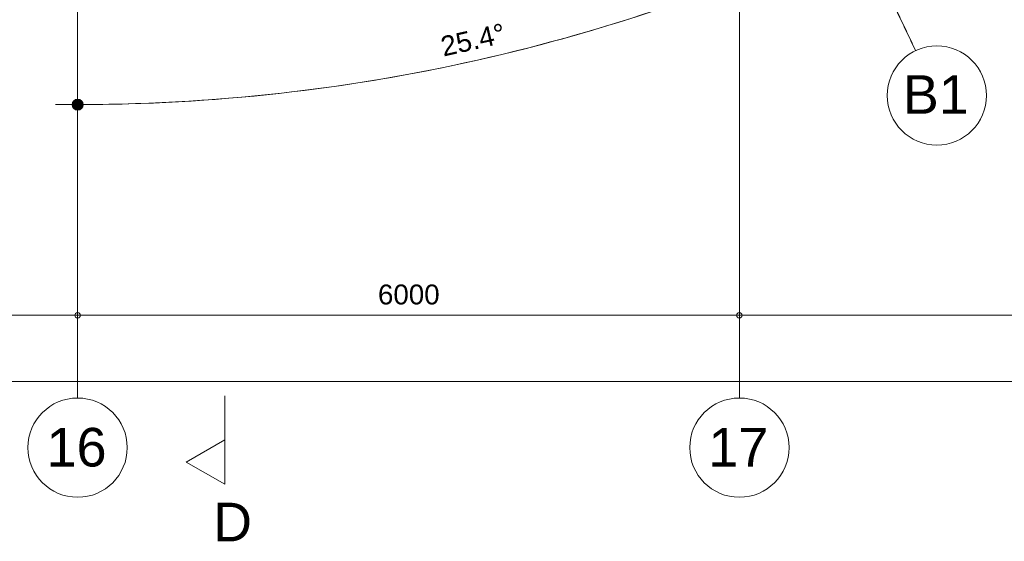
# Model space of a CAD drawing. Header units: millimetres. Extents: x -2730 to 112454, y 3237 to 48799.
# Tile 221 of 241: x 57175 to 66102, y 3651 to 8380. Entities that reach past the tile are written whole.
import ezdxf

# ---------------------------------------------------------------- set-up
doc = ezdxf.new("R2010")
doc.units = ezdxf.units.MM
for name, pattern in [('THO_hartlijn', [8, 5, -1, 1, -1]), ('THO_hidden', [6, 3, -3]), ('THO_stramienlijn', [20, 17, -1.5, 0, -1.5])]:
    doc.linetypes.add(name, pattern=pattern)
for name, color, linetype, lineweight in [('A-ANNO-DIMS', 7, 'Continuous', 13), ('A-ANNO-DIMS-100', 7, 'Continuous', 13), ('S-GRID', 7, 'Continuous', 13), ('S-GRID-IDEN', 7, 'Continuous', 13)]:
    doc.layers.add(name, color=color, linetype=linetype, lineweight=lineweight)
doc.layers.add('G-ANNO-SYMB', color=7, linetype='THO_hidden', lineweight=13, true_color=0xff8040)
doc.styles.add('Arial_1', font='arial.ttf', dxfattribs={"height": 350})
doc.styles.add('Arial_2', font='arial.ttf', dxfattribs={"height": 180})
doc.dimstyles.new('THO_18_-_transparant', dxfattribs={"dimscale": 304.8, "dimtxt": 0.602515, "dimasz": 0.164042, "dimexe": 0.328084, "dimexo": 0.0625, "dimgap": 0.147638, "dimtad": 1, "dimdec": 3, "dimlfac": 304.8, "dimrnd": 0.001, "dimdsep": 46, "dimtxsty": 'Arial_2', "dimblk1": 'DOTBLANK', "dimblk2": 'DOTBLANK', "dimsah": 1, "dimcen": 0.09, "dimdle": 0.164042, "dimazin": 0, "dimtfac": 1, "dimtdec": 4, "dimtix": 1, "dimtmove": 0, "dimatfit": 3, "dimfxl": 0.001076, "dimfxlon": 1, "dimtvp": 1, "dimtolj": 1, "dimtzin": 0, "dimarcsym": 2})
doc.dimstyles.new('THO_18_-_transparant_blue', dxfattribs={"dimscale": 304.8, "dimtxt": 0.602515, "dimasz": 1.312336, "dimexe": 0.656168, "dimexo": 0.0625, "dimgap": 0.147638, "dimtad": 1, "dimdec": 3, "dimlfac": 304.8, "dimrnd": 0.001, "dimdsep": 46, "dimtxsty": 'Arial_2', "dimblk1": 'DOTSMALL', "dimblk2": 'DOTSMALL', "dimsah": 1, "dimcen": 0.09, "dimdle": 0.656168, "dimadec": 1, "dimazin": 0, "dimtfac": 1, "dimtdec": 4, "dimtix": 1, "dimtmove": 0, "dimatfit": 3, "dimfxl": 0.002153, "dimfxlon": 1, "dimtvp": 1, "dimtolj": 1, "dimtzin": 0, "dimarcsym": 2})

# ---------------------------------------------------------------- blocks, each defined once
blk = doc.blocks.new('DIMBLOCK15-00 begane grond _plotview_')
at = {"layer": 'A-ANNO-DIMS-100'}
for p, q in [((55299.6, 5700), (55299.6, 5800)), ((57699.6, 5700), (57699.6, 5800)), ((55299.6, 5700), (57699.6, 5700)), ((55299.6, 5700), (55299.6, 5600)), ((57699.6, 5700), (57699.6, 5600))]:
    blk.add_line(p, q, dxfattribs=at)
for centre in [(55299.6, 5700), (57699.6, 5700)]:
    blk.add_circle(centre, 25, dxfattribs=at)
at = {"layer": 'A-ANNO-DIMS-100', "color": 0, "insert": (56222.8, 5978.7), "char_height": 180, "width": 664.518, "attachment_point": 1, "line_spacing_factor": 0.941778, "style": 'Arial_2'}
blk.add_mtext('2400', dxfattribs=at)
blk = doc.blocks.new('_DotBlank')
at = {"color": 0, "linetype": 'ByBlock', "lineweight": -2}
blk.add_line((-0.5, 0), (-1, 0), dxfattribs=at)
blk.add_circle((0, 0), 0.5, dxfattribs=at)
blk = doc.blocks.new('DIMBLOCK16-00 begane grond _plotview_')
at = {"layer": 'A-ANNO-DIMS-100'}
for p, q in [((57699.6, 5700), (57699.6, 5800)), ((63699.6, 5700), (63699.6, 5800)), ((57699.6, 5700), (63699.6, 5700)), ((57699.6, 5700), (57699.6, 5600)), ((63699.6, 5700), (63699.6, 5600))]:
    blk.add_line(p, q, dxfattribs=at)
for centre in [(57699.6, 5700), (63699.6, 5700)]:
    blk.add_circle(centre, 25, dxfattribs=at)
at = {"layer": 'A-ANNO-DIMS-100', "color": 0, "insert": (60422.8, 5978.7), "char_height": 180, "width": 664.518, "attachment_point": 1, "line_spacing_factor": 0.941778, "style": 'Arial_2'}
blk.add_mtext('6000', dxfattribs=at)
blk = doc.blocks.new('DIMBLOCK17-00 begane grond _plotview_')
at = {"layer": 'A-ANNO-DIMS-100'}
for p, q in [((63699.6, 5700), (63699.6, 5800)), ((70299.6, 5700), (70299.6, 5800)), ((63699.6, 5700), (70299.6, 5700)), ((63699.6, 5700), (63699.6, 5600)), ((70299.6, 5700), (70299.6, 5600))]:
    blk.add_line(p, q, dxfattribs=at)
for centre in [(63699.6, 5700), (70299.6, 5700)]:
    blk.add_circle(centre, 25, dxfattribs=at)
at = {"layer": 'A-ANNO-DIMS-100', "color": 0, "insert": (66722.8, 5978.7), "char_height": 180, "width": 664.518, "attachment_point": 1, "line_spacing_factor": 0.941778, "style": 'Arial_2'}
blk.add_mtext('6600', dxfattribs=at)
blk = doc.blocks.new('DIMBLOCK19-00 begane grond _plotview_')
at = {"layer": 'A-ANNO-DIMS-100'}
for p, q in [((9999.6, 5100), (9999.6, 5200)), ((71799.6, 5100), (71799.6, 5200)), ((9949.6, 5100), (71849.6, 5100)), ((9999.6, 5100), (9999.6, 5000)), ((71799.6, 5100), (71799.6, 5000))]:
    blk.add_line(p, q, dxfattribs=at)
for centre in [(9999.6, 5100), (71799.6, 5100)]:
    blk.add_circle(centre, 25, dxfattribs=at)
at = {"layer": 'A-ANNO-DIMS-100', "color": 0, "insert": (40553.5, 5378.7), "char_height": 180, "width": 830.648, "attachment_point": 1, "line_spacing_factor": 0.941778, "style": 'Arial_2'}
blk.add_mtext('61800', dxfattribs=at)
blk = doc.blocks.new('Section - Horizontaal links-23535-00 begane grond _plotview_')
at = {"layer": 'G-ANNO-SYMB', "color": 7, "linetype": 'Continuous'}
for p, q in [((2.002, 3.5), (0, 0)), ((4.005, 0), (2.002, 3.5)), ((0, 0), (4.005, 0))]:
    blk.add_line(p, q, dxfattribs=at)
at = {"layer": 'G-ANNO-SYMB', "color": 7, "linetype": 'Continuous', "lineweight": 18}
blk.add_line((0, 0), (8, 0), dxfattribs=at)
blk = doc.blocks.new('Grid - Stramienbol 9_0mm-3500-00 begane grond _plotview_')
at = {"layer": 'S-GRID-IDEN'}
blk.add_circle((0, 0), 4.5, dxfattribs=at)
blk = doc.blocks.new('DIMBLOCK76-00 begane grond _plotview_')
at = {"layer": 'A-ANNO-DIMS-100', "true_color": 0x0000ff}
h = blk.add_hatch(color=5, dxfattribs=at)
edge = h.paths.add_edge_path()
edge.add_arc((64772.5, 9204.5), 50, 0, 360)
h = blk.add_hatch(color=5, dxfattribs=at)
edge = h.paths.add_edge_path()
edge.add_arc((57699.6, 7610.6), 50, 0, 360)
at = {"layer": 'A-ANNO-DIMS-100', "color": 5, "true_color": 0x0000ff}
for p, q in [((64772.5, 9204.5), (64686.7, 9385.2)), ((64772.5, 9204.5), (64858.3, 9023.8)), ((57699.6, 7610.6), (57699.6, 7810.6)), ((57699.6, 7610.6), (57699.6, 7610.6)), ((57699.6, 7610.6), (57699.6, 7410.6))]:
    blk.add_line(p, q, dxfattribs=at)
for centre in [(64772.5, 9204.5), (57699.6, 7610.6)]:
    blk.add_circle(centre, 50, dxfattribs=at)
for start, end in [(269.30506, 296.09494), (270, 295.4)]:
    blk.add_arc((57699.6, 24100), 16489.4, start, end, dxfattribs=at)
at = {"layer": 'A-ANNO-DIMS-100', "color": 0, "insert": (60976.9, 8221.3), "char_height": 180, "width": 705.203, "attachment_point": 1, "rotation": 12.7, "line_spacing_factor": 0.941778, "style": 'Arial_2'}
blk.add_mtext('25.4°', dxfattribs=at)
blk = doc.blocks.new('_DotSmall')
at = {"color": 0, "linetype": 'ByBlock', "const_width": 0.5}
blk.add_lwpolyline([(-0.0625, 0, 1), (0.0625, 0, 1)], format="xyb", close=True, dxfattribs=at)

msp = doc.modelspace()

# ---------------------------------------------------------------- linework, layer by layer
at = {"layer": 'G-ANNO-SYMB', "color": 16, "linetype": 'THO_hartlijn', "lineweight": 18, "true_color": 0x800000}
msp.add_line((59034.7809549, 4169.1908323), (59034.7809549, 4814.069438), dxfattribs=at)
at = {"layer": 'S-GRID', "color": 5, "linetype": 'THO_stramienlijn', "true_color": 0x0000ff}
for p, q in [((57699.635701, 4950), (57699.635701, 42050)), ((63699.635701, 4950), (63699.635701, 42050)), ((57699.6434459, 24099.9868413), (65296.9942678, 8100.0020623))]:
    msp.add_line(p, q, dxfattribs=at)

# ---------------------------------------------------------------- block references
at = {"layer": 'G-ANNO-SYMB', "color": 7, "linetype": 'Continuous', "xscale": 99.99999999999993, "yscale": 99.99999999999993, "zscale": 99.99999999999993, "rotation": 89.99999999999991}
msp.add_blockref('Section - Horizontaal links-23535-00 begane grond _plotview_', (59034.7809549, 4169.1908323), dxfattribs=at)
at = {"layer": 'S-GRID-IDEN', "xscale": 99.99999999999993, "yscale": 99.99999999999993, "zscale": 99.99999999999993, "rotation": 205.3999984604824}
msp.add_blockref('Grid - Stramienbol 9_0mm-3500-00 begane grond _plotview_', (65490.0150669, 7693.5011753), dxfattribs=at)
at = {"layer": 'S-GRID-IDEN', "xscale": 99.99999999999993, "yscale": 99.99999999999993, "zscale": 99.99999999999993}
for p in [(57699.635701, 4500), (63699.635701, 4500)]:
    msp.add_blockref('Grid - Stramienbol 9_0mm-3500-00 begane grond _plotview_', p, dxfattribs=at)

# ---------------------------------------------------------------- texts
at = {"layer": 'G-ANNO-SYMB', "color": 7, "linetype": 'Continuous', "insert": (58927.9790506, 4000.5270756), "char_height": 350, "width": 432.91125, "attachment_point": 1, "style": 'Arial_1'}
msp.add_mtext('D', dxfattribs=at)
at = {"layer": 'S-GRID-IDEN', "char_height": 350, "attachment_point": 1, "style": 'Arial_1'}
for s, insert, width in [('B1', (65181.5188908, 7877.2066215), 737.5525), ('16', (57418.5136315, 4678.7433988), 673.4175), ('17', (63418.5136315, 4678.7433988), 673.4175)]:
    msp.add_mtext(s, dxfattribs=dict(at, insert=insert, width=width))

# ---------------------------------------------------------------- dimensions: what is measured, and where the dimension line sits
at = {"layer": 'A-ANNO-DIMS', "color": 5, "true_color": 0x0000ff}
dim = msp.add_angular_dim_3p(base=(60127.4409877, 7790.2754107), center=(57699.635701, 24100.003152), p1=(57699.635701, 7410.5684284), p2=(64858.3202055, 9023.8475559), dimstyle='THO_18_-_transparant_blue', override={"dimpost": '<>°', "dimfxl": 7338.217316}, dxfattribs=at)
dim.commit()
dim.dimension.update_dxf_attribs({"geometry": 'DIMBLOCK76-00 begane grond _plotview_', "text_midpoint": (61294.6774873, 8147.5436613)})
at = {"layer": 'A-ANNO-DIMS'}
for base, p1, p2, override, picture, middle in [((57699.6357010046, 5699.9999999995), (55299.6357010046, 5799.9999999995), (57699.6357010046, 5799.9999999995), {"dimpost": '<>', "dimfxl": 2400}, 'DIMBLOCK15-00 begane grond _plotview_', (56499.6357010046, 5836.9645298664)), ((63699.6357010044, 5699.9999999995), (57699.6357010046, 5799.9999999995), (63699.6357010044, 5799.9999999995), {"dimpost": '<>', "dimfxl": 6000}, 'DIMBLOCK16-00 begane grond _plotview_', (60699.6357010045, 5836.9031383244)), ((70299.6357010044, 5699.9999999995), (63699.6357010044, 5799.9999999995), (70299.6357010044, 5799.9999999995), {"dimpost": '<>', "dimfxl": 6600}, 'DIMBLOCK17-00 begane grond _plotview_', (66999.6357010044, 5836.9031383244)), ((71799.6357010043, 5099.9999999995), (9999.6357010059, 5199.9999999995), (71799.6357010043, 5199.9999999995), {"dimpost": '<>', "dimfxl": 61800}, 'DIMBLOCK19-00 begane grond _plotview_', (40899.6357010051, 5236.9645298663))]:
    dim = msp.add_linear_dim(base=base, p1=p1, p2=p2, dimstyle='THO_18_-_transparant', override=override, dxfattribs=at)
    dim.commit()
    dim.dimension.update_dxf_attribs({"geometry": picture, "text_midpoint": middle})

doc.saveas('drawing.dxf')
